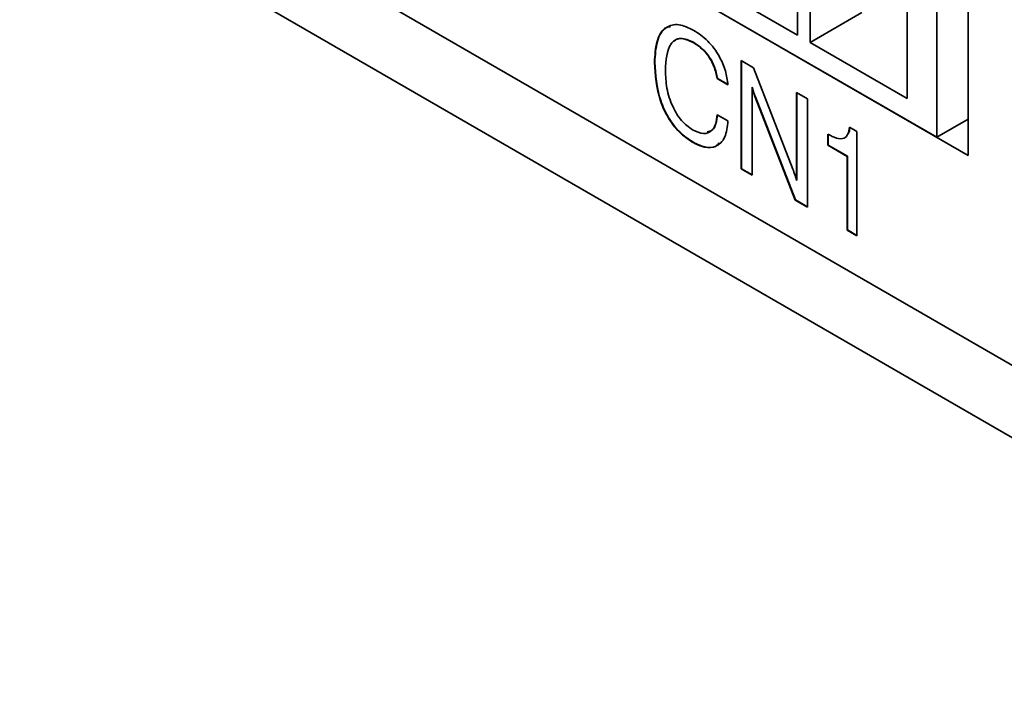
# Model space of a CAD drawing. Header units: millimetres. Extents: x 15 to 187, y 49 to 265.
# Tile 23 of 62: x 106 to 121, y 183 to 193. Entities that reach past the tile are written whole.
import ezdxf

# ---------------------------------------------------------------- set-up
doc = ezdxf.new("R2010")
doc.units = ezdxf.units.MM

msp = doc.modelspace()

# ---------------------------------------------------------------- linework, layer by layer
at = {"color": 7, "linetype": 'Continuous', "lineweight": 35}
for p, q in [((106.3929, 196.0555), (151.6477, 169.9304)), ((106.3929, 194.9668), (151.6477, 168.8417)), ((120.6764, 190.586), (120.6764, 194.9409)), ((118.1073, 194.7366), (118.1073, 192.3958)), ((118.2958, 194.6277), (118.2958, 192.287)), ((120.205, 194.6687), (120.205, 190.8582)), ((114.5482, 194.1238), (120.6764, 190.586)), ((114.5482, 194.1238), (120.205, 190.8582)), ((147.8764, 172.1075), (110.1641, 193.8784)), ((119.7572, 193.7841), (119.7572, 191.4433)), ((116.6459, 193.2394), (118.1073, 192.3958)), ((119.0738, 192.7361), (118.2958, 192.287)), ((116.5399, 192.2885), (116.5352, 192.2858)), ((118.2958, 192.287), (119.7572, 191.4433)), ((115.958, 191.9901), (115.9533, 191.9874)), ((117.2587, 192.0146), (117.4463, 191.9064)), ((117.2587, 190.3816), (117.2587, 192.0146)), ((117.2634, 190.3843), (117.2634, 192.0119)), ((117.4463, 191.9064), (118.0355, 190.38)), ((116.9008, 191.7451), (116.8961, 191.7424)), ((117.0593, 191.6482), (116.8961, 191.7424)), ((117.064, 191.6509), (116.9008, 191.7451)), ((117.4266, 191.6137), (117.4219, 191.611)), ((117.4219, 191.611), (117.4219, 190.2874)), ((117.4736, 191.4658), (117.4689, 191.4631)), ((118.0704, 189.913), (117.4689, 191.4631)), ((118.0751, 189.9157), (117.4736, 191.4658)), ((118.0927, 191.5332), (118.2559, 191.439)), ((118.0927, 190.2096), (118.0927, 191.5332)), ((118.0975, 190.2123), (118.0975, 191.5304)), ((118.2559, 191.439), (118.2559, 189.8059)), ((116.8961, 191.1981), (117.0593, 191.1039)), ((118.8908, 191.0096), (118.9993, 190.947)), ((120.205, 190.8582), (120.6764, 191.1303)), ((120.6764, 191.1303), (120.6764, 191.1303)), ((118.5642, 190.7376), (118.5642, 190.9051)), ((118.5689, 190.7403), (118.5689, 190.9078)), ((118.9993, 190.947), (118.9993, 189.3767)), ((116.5283, 190.7877), (116.5236, 190.785)), ((118.5689, 190.7403), (118.5642, 190.7376)), ((118.8542, 190.5701), (118.5642, 190.7376)), ((118.859, 190.5729), (118.5689, 190.7403)), ((118.859, 190.5729), (118.8542, 190.5701)), ((118.8542, 189.4605), (118.8542, 190.5701)), ((118.859, 189.4632), (118.859, 190.5729)), ((117.2634, 190.3843), (117.2587, 190.3816)), ((117.4219, 190.2874), (117.2587, 190.3816)), ((117.4219, 190.2928), (117.2634, 190.3843)), ((118.0975, 190.2123), (118.0927, 190.2096)), ((118.0751, 189.9157), (118.0704, 189.913)), ((118.2559, 189.8059), (118.0704, 189.913)), ((118.2559, 189.8113), (118.0751, 189.9157)), ((118.859, 189.4632), (118.8542, 189.4605)), ((118.9993, 189.3767), (118.8542, 189.4605)), ((118.9993, 189.3822), (118.859, 189.4632))]:
    msp.add_line(p, q, dxfattribs=at)
for points, knots in [([(115.9533, 191.9874), (115.9591, 192.0969), (115.9707, 192.3156), (116.1035, 192.5241), (116.314, 192.5785), (116.468, 192.5052), (116.5451, 192.4685)], [0, 0, 0, 0, 0.28081163, 0.56028617, 0.77989627, 1, 1, 1, 1]), ([(115.958, 191.9901), (115.9649, 192.0972), (115.9787, 192.3108), (116.0733, 192.5064), (116.175, 192.5224), (116.1946, 192.5255)], [0, 0, 0, 0, 0.4477515, 0.8933709, 1, 1, 1, 1]), ([(116.5352, 192.2858), (116.4676, 192.316), (116.366, 192.3614), (116.2596, 192.325), (116.1382, 192.2096), (116.1261, 192.0184), (116.1165, 191.8657)], [0, 0, 0, 0, 0.2496075, 0.3753753, 0.501244, 1, 1, 1, 1]), ([(116.5399, 192.2885), (116.4729, 192.3179), (116.3722, 192.3622), (116.277, 192.3355), (116.249, 192.3062), (116.2403, 192.2972)], [0, 0, 0, 0, 0.5780154, 0.8692555, 1, 1, 1, 1]), ([(116.5451, 192.4685), (116.6164, 192.4208), (116.7589, 192.3256), (116.9295, 192.0947), (117.031, 191.8559), (117.0498, 191.7175), (117.0593, 191.6482)], [0, 0, 0, 0, 0.2801497, 0.55938348, 0.77947258, 1, 1, 1, 1]), ([(116.8961, 191.7424), (116.884, 191.803), (116.8598, 191.9241), (116.7624, 192.0935), (116.6475, 192.2141), (116.5727, 192.2619), (116.5352, 192.2858)], [0, 0, 0, 0, 0.2799982, 0.5590156, 0.7792744, 1, 1, 1, 1]), ([(116.9008, 191.7451), (116.8887, 191.8058), (116.8645, 191.9268), (116.7671, 192.0963), (116.6522, 192.2169), (116.5774, 192.2646), (116.5399, 192.2885)], [0, 0, 0, 0, 0.2799982, 0.5590156, 0.7792744, 1, 1, 1, 1]), ([(116.5236, 190.785), (116.4568, 190.8299), (116.3233, 190.9195), (116.1505, 191.1492), (115.9817, 191.5253), (115.965, 191.7969), (115.9533, 191.9874)], [0, 0, 0, 0, 0.187045, 0.3736855, 0.5608383, 1, 1, 1, 1]), ([(116.5283, 190.7877), (116.4615, 190.8326), (116.328, 190.9222), (116.1553, 191.152), (115.9864, 191.528), (115.9697, 191.7996), (115.958, 191.9901)], [0, 0, 0, 0, 0.187045, 0.3736855, 0.5608383, 1, 1, 1, 1]), ([(116.1165, 191.8657), (116.1203, 191.7785), (116.128, 191.6044), (116.2114, 191.3365), (116.3534, 191.0962), (116.4697, 191.0127), (116.5278, 190.971)], [0, 0, 0, 0, 0.2810713, 0.5610802, 0.7806543, 1, 1, 1, 1]), ([(117.4689, 191.4631), (117.4589, 191.4908), (117.441, 191.5402), (117.4277, 191.5893), (117.4219, 191.611)], [0, 0, 0, 0, 0.5599626, 1, 1, 1, 1]), ([(117.4736, 191.4658), (117.4636, 191.4935), (117.4457, 191.5429), (117.4325, 191.5921), (117.4266, 191.6137)], [0, 0, 0, 0, 0.5599626, 1, 1, 1, 1]), ([(116.5278, 190.971), (116.5835, 190.9455), (116.6947, 190.8945), (116.8167, 190.9461), (116.8827, 191.0556), (116.8916, 191.1505), (116.8961, 191.1981)], [0, 0, 0, 0, 0.2796735, 0.5589015, 0.7792019, 1, 1, 1, 1]), ([(116.7464, 190.9388), (116.7729, 190.9449), (116.8352, 190.9593), (116.8865, 191.0604), (116.896, 191.1539), (116.9008, 191.2008)], [0, 0, 0, 0, 0.2697675, 0.6344718, 1, 1, 1, 1]), ([(117.0593, 191.1039), (117.0497, 191.0172), (117.0306, 190.8443), (116.8937, 190.7089), (116.7122, 190.6921), (116.5865, 190.754), (116.5236, 190.785)], [0, 0, 0, 0, 0.2802903, 0.5595056, 0.7795158, 1, 1, 1, 1]), ([(118.5642, 190.9051), (118.6074, 190.8827), (118.6937, 190.8381), (118.8088, 190.83), (118.8742, 190.9024), (118.8853, 190.9738), (118.8908, 191.0096)], [0, 0, 0, 0, 0.2810112, 0.5598931, 0.7793799, 1, 1, 1, 1]), ([(118.8481, 190.8865), (118.8566, 190.8942), (118.8863, 190.9209), (118.8917, 190.9743), (118.8955, 191.0124)], [0, 0, 0, 0, 0.2870583, 1, 1, 1, 1]), ([(116.9267, 190.776), (116.9111, 190.7569), (116.8616, 190.6963), (116.7143, 190.6984), (116.5903, 190.7579), (116.5283, 190.7877)], [0, 0, 0, 0, 0.187308, 0.5932167, 1, 1, 1, 1]), ([(118.0355, 190.38), (118.0478, 190.3481), (118.0696, 190.2912), (118.0857, 190.2345), (118.0927, 190.2096)], [0, 0, 0, 0, 0.5601228, 1, 1, 1, 1])]:
    msp.add_open_spline(points, degree=3, knots=knots, dxfattribs=at)

doc.saveas('drawing.dxf')
